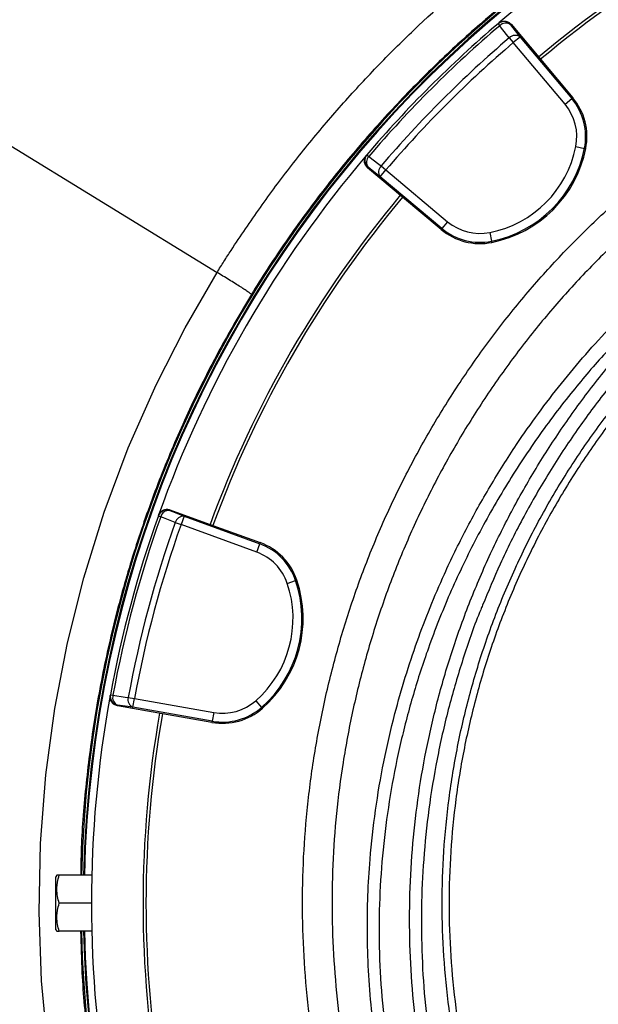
# Model space of a CAD drawing. Header units: millimetres. Extents: x 5255 to 12005, y 4675 to 12925.
# Tile 10 of 38: x 6926 to 7906, y 8504 to 10173. Entities that reach past the tile are written whole.
import ezdxf

# ---------------------------------------------------------------- set-up
doc = ezdxf.new("R2010")
doc.units = ezdxf.units.MM
doc.header["$LTSCALE"] = 5

msp = doc.modelspace()

# ---------------------------------------------------------------- linework, layer by layer
at = {"color": 7, "linetype": 'Continuous', "lineweight": 25}
for p, q in [((7736.7, 10166.7), (7735.8, 10165.9)), ((7735.8, 10165.9), (7738.7, 10162.6)), ((7757.9, 10164.9), (7757, 10164.1)), ((7757.9, 10164.9), (7807.7, 10105.6)), ((7754.8, 10141.9), (7761.7, 10133.8)), ((7773.2, 10143.4), (7761.7, 10133.8)), ((7849.3, 10029.4), (7761.7, 10133.8)), ((7773.2, 10143.4), (7860.8, 10039)), ((7807.7, 10105.6), (7862.5, 10040.3)), ((6761.4, 10049.8), (7259.9, 9744.3)), ((7849.3, 10029.4), (7860.8, 10039)), ((7862.5, 10040.3), (7860.8, 10039)), ((7867.7, 9957.6), (7882.4, 9954.7)), ((7884.5, 9954.3), (7882.4, 9954.7)), ((7513.8, 9943.9), (7513.1, 9943)), ((7513.8, 9943.9), (7517.2, 9941.1)), ((7515.6, 9922.7), (7514.8, 9921.8)), ((7574.2, 9872), (7514.8, 9921.8)), ((7536.3, 9906.5), (7545.9, 9918)), ((7537.8, 9924.9), (7545.9, 9918)), ((7545.9, 9918), (7650.4, 9830.4)), ((7640.7, 9818.9), (7536.3, 9906.5)), ((7639.4, 9817.3), (7574.2, 9872)), ((7650.4, 9830.4), (7640.7, 9818.9)), ((7639.4, 9817.3), (7640.7, 9818.9)), ((7722.1, 9812), (7725, 9797.3)), ((7725.4, 9795.2), (7725, 9797.3)), ((7160.8, 9333), (7160.4, 9331.8)), ((7160.4, 9331.8), (7164.6, 9330.4)), ((7180.1, 9342), (7179.7, 9340.9)), ((7180.1, 9342), (7252.9, 9315.5)), ((7204, 9331.1), (7198.9, 9317)), ((7204, 9331.1), (7332.2, 9284.4)), ((7188.9, 9320.5), (7198.9, 9317)), ((7327, 9270.3), (7198.9, 9317)), ((7252.9, 9315.5), (7332.9, 9286.4)), ((7327, 9270.3), (7332.2, 9284.4)), ((7332.9, 9286.4), (7332.2, 9284.4)), ((7378.8, 9217.4), (7393, 9222.2)), ((7395, 9222.9), (7393, 9222.2)), ((7079.2, 9028.6), (7079, 9027.4)), ((7079.2, 9028.6), (7083.5, 9027.8)), ((7109.5, 9024.1), (7119.9, 9022.2)), ((7117.3, 9007.4), (7119.9, 9022.2)), ((7119.9, 9022.2), (7254.2, 8998.5)), ((7325.5, 9018.5), (7335.4, 9007.2)), ((7091.3, 9011.1), (7091.1, 9009.9)), ((7167.4, 8996.5), (7091.1, 9009.9)), ((7251.6, 8983.8), (7117.3, 9007.4)), ((7251.2, 8981.7), (7167.4, 8996.5)), ((7254.2, 8998.5), (7251.6, 8983.8)), ((7336.8, 9005.6), (7335.4, 9007.2)), ((7251.2, 8981.7), (7251.6, 8983.8)), ((6988.5, 8722.7), (6987, 8720.2)), ((6987, 8630.2), (6987, 8720.2)), ((7047.6, 8722.7), (6992.7, 8722.7)), ((7047, 8675.2), (6992.7, 8675.2)), ((6987, 8630.2), (6988.5, 8627.7)), ((7047.6, 8627.7), (6992.7, 8627.7))]:
    msp.add_line(p, q, dxfattribs=at)
at = {"color": 7, "linetype": 'Continuous', "lineweight": 25, "flags": 128}
for points in [[(7757, 10164.1), (7764.9, 10154), (7773.2, 10143.4)], [(7754.8, 10141.9), (7741.8, 10158.6), (7738.7, 10162.6)], [(7517.2, 9941.1), (7533.9, 9928), (7537.8, 9924.9)], [(7536.3, 9906.5), (7525.7, 9914.8), (7515.6, 9922.7)], [(7188.9, 9320.5), (7169.2, 9328.5), (7164.6, 9330.4)], [(7179.7, 9340.9), (7191.6, 9336.1), (7204, 9331.1)], [(7083.5, 9027.8), (7104.5, 9024.8), (7109.5, 9024.1)], [(7117.3, 9007.4), (7104.1, 9009.3), (7091.3, 9011.1)]]:
    msp.add_lwpolyline(points, dxfattribs=at)
at = {"color": 8, "linetype": 'Continuous', "lineweight": 25, "flags": 128}
msp.add_lwpolyline([(6973.1, 8431), (6962.7, 8543.8), (6958.5, 8660.1), (6961, 8776.7), (6970.1, 8892.8), (6985.2, 9005.1), (7006.6, 9116.6), (7034, 9226.5), (7068.5, 9337.9), (7109.4, 9447.3), (7156.5, 9554), (7205.6, 9650.4), (7259.9, 9744.3), (7259.9, 9744.3), (7259.9, 9744.3)], dxfattribs=at)
at = {"color": 7, "linetype": 'Continuous', "lineweight": 25}
for centre, radius, start, end in [((9004.5, 8675.2), 1975, 94.6098, 178.6219), ((9004.5, 8675.2), 1971.4, 95.5632, 178.6193), ((9004.5, 8675.2), 1970, 95.6122, 178.6184), ((9004.5, 8675.2), 1957.5, 109.6366, 130.3421), ((9004.5, 8675.2), 1870, 110.0802, 129.9198), ((9004.5, 8675.2), 1865, 110.0805, 129.9195), ((9004.5, 8675.2), 1957.5, 130.4003, 139.5997), ((7745.5, 10154.5), 15, 39.983, 130.3826), ((7748.7, 10153.1), 13.8, 53.0896, 136.6162), ((9004.5, 8675.2), 1953.1, 130.4003, 139.5997), ((7764.9, 10132.4), 13.8, 53.0943, 136.6335), ((9004.5, 8675.2), 1926.9, 130.4331, 139.5669), ((9004.5, 8675.2), 1916.3, 130.4331, 139.5669), ((7783.8, 9974.4), 85.5, 348.7156, 40), ((7783.8, 9974.4), 100.5, 348.7156, 40), ((7783.8, 9974.4), 102.6, 348.7156, 40), ((7685.8, 9994), 185.5, 281.2844, 348.7156), ((7685.8, 9994), 200.5, 281.2844, 348.7156), ((7685.8, 9994), 202.6, 281.2844, 348.7156), ((9004.5, 8675.2), 1957.5, 139.6345, 160.3655), ((7525.2, 9934.2), 15, 139.6174, 230.017), ((7526.7, 9931), 13.8, 133.3838, 216.9104), ((7547.3, 9914.8), 13.8, 133.3665, 216.9057), ((9004.5, 8675.2), 1870, 140.0802, 159.9198), ((9004.5, 8675.2), 1865, 140.0805, 159.9195), ((7705.3, 9895.9), 85.5, 230, 281.2844), ((7705.3, 9895.9), 102.6, 230, 281.2844), ((7705.3, 9895.9), 100.5, 230, 281.2844), ((9004.5, 8675.2), 1957.5, 160.4003, 169.5997), ((9004.5, 8675.2), 1953.1, 160.4003, 169.5997), ((7174.6, 9326.8), 15, 69.983, 160.3826), ((7178, 9327.2), 13.8, 83.0896, 166.6162), ((7202.4, 9317.3), 13.8, 83.0943, 166.6335), ((9004.5, 8675.2), 1926.9, 160.4331, 169.5669), ((9004.5, 8675.2), 1916.3, 160.4331, 169.5669), ((7297.8, 9190), 100.5, 18.7156, 70), ((7297.8, 9190), 102.6, 18.7156, 70), ((7297.8, 9190), 85.5, 18.7156, 70), ((7203.1, 9157.9), 185.5, 311.2844, 18.7156), ((7203.1, 9157.9), 200.5, 311.2844, 18.7156), ((7203.1, 9157.9), 202.6, 311.2844, 18.7156), ((7093.9, 9025.9), 15, 169.6174, 260.017), ((9004.5, 8675.2), 1957.5, 169.6345, 190.3655), ((7096.8, 9023.8), 13.8, 163.3838, 246.9104), ((7122.7, 9020.2), 13.8, 163.3665, 246.9057), ((7269.1, 9082.8), 85.5, 260, 311.2844), ((9004.5, 8675.2), 1870, 170.0802, 189.9198), ((9004.5, 8675.2), 1865, 170.0805, 189.9195), ((7269.1, 9082.8), 102.6, 260, 311.2844), ((7269.1, 9082.8), 100.5, 260, 311.2844), ((9004.5, 8675.2), 1975, 181.3781, 261.263), ((9004.5, 8675.2), 1971.4, 181.3807, 261.2469), ((9004.5, 8675.2), 1970, 181.3816, 261.2407)]:
    msp.add_arc(centre, radius, start, end, dxfattribs=at)
for points, knots in [([(7259.9, 9744.3), (7261.8, 9747.4), (7263.8, 9750.6), (7267.7, 9756.8), (7273.6, 9766.2), (7279.6, 9775.5), (7291.6, 9794), (7299.8, 9806.2), (7324.6, 9842.8), (7341.6, 9866.7), (7376.7, 9914), (7394.8, 9937.2), (7431.9, 9983), (7451, 10005.5), (7490.1, 10049.7), (7510.1, 10071.4), (7540.8, 10103.3), (7551.1, 10113.9), (7572, 10134.7), (7582.5, 10144.9), (7635.6, 10195.7), (7679.6, 10234.2), (7747.7, 10289.2), (7770.8, 10307), (7817.7, 10341.7), (7841.4, 10358.5), (7889.8, 10391.2), (7914.3, 10407), (7964.1, 10437.7), (7989.3, 10452.6), (8027.8, 10474.1), (8040.7, 10481.1), (8066.6, 10494.9), (8079.7, 10501.6), (8119, 10521.4), (8145.4, 10534), (8198.9, 10558), (8225.9, 10569.4), (8266.8, 10585.7), (8280.5, 10591), (8301.2, 10598.7), (8308.1, 10601.2), (8318.5, 10604.9), (8323.7, 10606.8), (8329, 10608.6), (8332.4, 10609.8), (8334.2, 10610.4), (8335.9, 10611)], [0, 0, 0, 0, 0.007813, 0.007813, 0.015625, 0.03125, 0.03125, 0.0625, 0.0625, 0.125, 0.125, 0.1875, 0.1875, 0.25, 0.25, 0.3125, 0.3125, 0.34375, 0.34375, 0.375, 0.375, 0.5, 0.5, 0.5625, 0.5625, 0.625, 0.625, 0.6875, 0.6875, 0.75, 0.75, 0.78125, 0.78125, 0.8125, 0.8125, 0.875, 0.875, 0.9375, 0.9375, 0.96875, 0.96875, 0.984375, 0.984375, 0.992188, 0.996094, 0.996094, 1, 1, 1, 1]), ([(8584.7, 10608.1), (8551.9, 10600.9), (8519.5, 10593), (8479.4, 10582.1), (8471.4, 10579.8), (8455.5, 10575.3), (8447.5, 10573), (8423.7, 10565.8), (8407.9, 10560.9), (8384.2, 10553.1), (8376.4, 10550.5), (8360.7, 10545.2), (8352.8, 10542.4), (8329.4, 10534.1), (8313.9, 10528.4), (8267.5, 10510.6), (8236.9, 10497.9), (8176.4, 10471.1), (8146.4, 10456.9), (8101.9, 10434.5), (8087.1, 10426.8), (8065.1, 10415), (8057.8, 10411), (8043.2, 10402.9), (8035.9, 10398.8), (7999.8, 10378.2), (7971.3, 10361.1), (7915.5, 10325.4), (7888, 10306.9), (7807.1, 10249.5), (7755.1, 10208.5), (7680.1, 10143), (7655.6, 10120.5), (7619.5, 10085.7), (7607.7, 10074), (7584.1, 10050.1), (7572.5, 10038), (7538.2, 10001.3), (7515.9, 9976.3), (7472.6, 9925.1), (7451.7, 9899), (7411.1, 9845.8), (7391.6, 9818.8), (7353.8, 9763.6), (7335.6, 9735.6), (7318.1, 9707)], [0, 0, 0, 0, 0.0625, 0.0625, 0.078125, 0.078125, 0.09375, 0.09375, 0.125, 0.125, 0.140625, 0.140625, 0.15625, 0.15625, 0.1875, 0.1875, 0.25, 0.25, 0.3125, 0.3125, 0.34375, 0.34375, 0.359375, 0.359375, 0.375, 0.375, 0.4375, 0.4375, 0.5, 0.5, 0.625, 0.625, 0.6875, 0.6875, 0.71875, 0.71875, 0.75, 0.75, 0.8125, 0.8125, 0.875, 0.875, 0.9375, 0.9375, 1, 1, 1, 1]), ([(7736.7, 10166.7), (7737.5, 10167.3), (7738.3, 10167.9), (7740, 10168.8), (7740.9, 10169.2), (7742.8, 10169.8), (7743.8, 10170), (7745.7, 10170.3), (7746.7, 10170.3), (7748.7, 10170.1), (7749.6, 10169.9), (7751.6, 10169.4), (7752.5, 10169), (7754.2, 10168.1), (7755, 10167.6), (7756.6, 10166.3), (7757.3, 10165.7), (7757.9, 10164.9)], [0, 0, 0, 0, 0.125, 0.125, 0.25, 0.25, 0.375, 0.375, 0.5, 0.5, 0.625, 0.625, 0.75, 0.75, 0.875, 0.875, 1, 1, 1, 1]), ([(7764.3, 8109.5), (7757.7, 8123.8), (7738.6, 8164.9), (7712.8, 8235.5), (7686.7, 8321), (7666.5, 8408.2), (7652, 8496.5), (7643.2, 8585.2), (7640.3, 8674.2), (7643.1, 8763.5), (7651.9, 8852.6), (7666.4, 8940.9), (7686.6, 9027.8), (7712.4, 9113), (7743.8, 9196.6), (7780.6, 9278.2), (7822.8, 9357.2), (7869.8, 9433), (7921.6, 9505.5), (7978.1, 9574.5), (8039.1, 9639.9), (8104.4, 9701.3), (8173.3, 9758.1), (8245.6, 9810.1), (8321.2, 9857.3), (8399.9, 9899.6), (8481.5, 9936.5), (8551.8, 9963.8), (8595.3, 9976.6), (8610.3, 9981)], [0, 0, 0, 0, 0.020258, 0.058481, 0.096847, 0.135471, 0.173942, 0.212193, 0.250406, 0.288729, 0.327327, 0.365856, 0.404126, 0.442331, 0.480628, 0.519177, 0.55775, 0.596056, 0.634265, 0.672531, 0.711034, 0.749635, 0.787969, 0.826172, 0.864417, 0.902855, 0.941478, 0.97984, 1, 1, 1, 1]), ([(8604.5, 9967.5), (8592.7, 9964), (8552.5, 9952.2), (8486, 9926.1), (8405.3, 9889.7), (8327.2, 9847.6), (8252, 9800.6), (8180.1, 9748.8), (8111.8, 9692.5), (8047.3, 9631.8), (7986.9, 9567.1), (7931, 9498.6), (7879.5, 9426.5), (7832.7, 9351.2), (7791, 9272.9), (7754.5, 9192.1), (7723.4, 9109.3), (7697.9, 9024.9), (7677.8, 8938.7), (7663.4, 8851.3), (7654.8, 8763), (7651.9, 8674.3), (7654.9, 8585.8), (7663.5, 8497.8), (7677.9, 8410.5), (7697.8, 8324.2), (7723.7, 8239.5), (7749.3, 8169.4), (7768.2, 8128.5), (7774.8, 8114.4)], [0, 0, 0, 0, 0.016163, 0.054649, 0.093253, 0.131798, 0.170451, 0.208997, 0.247482, 0.286073, 0.324602, 0.363034, 0.401531, 0.440226, 0.478806, 0.517436, 0.555871, 0.594231, 0.632678, 0.671308, 0.709894, 0.748602, 0.787114, 0.82553, 0.864013, 0.902615, 0.941123, 0.979703, 1, 1, 1, 1]), ([(7514.8, 9921.8), (7514.1, 9922.4), (7513.4, 9923.1), (7512.2, 9924.7), (7511.6, 9925.5), (7510.7, 9927.2), (7510.3, 9928.2), (7509.8, 9930), (7509.6, 9931), (7509.4, 9933), (7509.5, 9934), (7509.7, 9935.9), (7509.9, 9936.9), (7510.5, 9938.8), (7510.9, 9939.7), (7511.8, 9941.4), (7512.4, 9942.2), (7513.1, 9943)], [0, 0, 0, 0, 0.125, 0.125, 0.25, 0.25, 0.375, 0.375, 0.5, 0.5, 0.625, 0.625, 0.75, 0.75, 0.875, 0.875, 1, 1, 1, 1]), ([(7318.1, 9707), (7318.1, 9707.2), (7317.7, 9707.6), (7316, 9708.9), (7314.8, 9709.8), (7311.6, 9712), (7309.6, 9713.3), (7305, 9716.4), (7302.4, 9718.1), (7296.7, 9721.7), (7293.6, 9723.7), (7287.1, 9727.7), (7283.7, 9729.8), (7276.8, 9734.1), (7273.3, 9736.2), (7266.5, 9740.4), (7263.1, 9742.4), (7259.9, 9744.3)], [0, 0, 0, 0, 0.125, 0.125, 0.25, 0.25, 0.375, 0.375, 0.5, 0.5, 0.625, 0.625, 0.75, 0.75, 0.875, 0.875, 1, 1, 1, 1]), ([(7160.8, 9333), (7161.2, 9333.9), (7161.6, 9334.8), (7162.6, 9336.5), (7163.2, 9337.3), (7164.5, 9338.7), (7165.3, 9339.4), (7166.8, 9340.6), (7167.7, 9341.1), (7169.5, 9341.9), (7170.4, 9342.2), (7172.3, 9342.7), (7173.3, 9342.9), (7175.3, 9343), (7176.3, 9342.9), (7178.2, 9342.6), (7179.2, 9342.4), (7180.1, 9342)], [0, 0, 0, 0, 0.125, 0.125, 0.25, 0.25, 0.375, 0.375, 0.5, 0.5, 0.625, 0.625, 0.75, 0.75, 0.875, 0.875, 1, 1, 1, 1]), ([(7709.7, 9180.4), (7708.6, 9177.8), (7696.5, 9149.6), (7677.6, 9094.1), (7653.2, 9013.2), (7633.9, 8930.1), (7619.3, 8845.4), (7610, 8761.1), (7605.6, 8677.6), (7606, 8595.1), (7611.1, 8511.9), (7621, 8428.4), (7636, 8344.7), (7655.5, 8262.7), (7680, 8182.6), (7700.3, 8124.3), (7714, 8093), (7716.5, 8087.2)], [0, 0, 0, 0, 0.007336, 0.081922, 0.156449, 0.233184, 0.309982, 0.386716, 0.460409, 0.534157, 0.607851, 0.683631, 0.759472, 0.835252, 0.909166, 0.983137, 1, 1, 1, 1]), ([(7091.1, 9009.9), (7090.1, 9010.1), (7089.2, 9010.4), (7087.4, 9011.1), (7086.5, 9011.5), (7084.8, 9012.6), (7084, 9013.2), (7082.6, 9014.6), (7082, 9015.3), (7080.9, 9016.9), (7080.4, 9017.8), (7079.6, 9019.6), (7079.3, 9020.6), (7078.9, 9022.5), (7078.7, 9023.5), (7078.7, 9025.4), (7078.8, 9026.4), (7079, 9027.4)], [0, 0, 0, 0, 0.125, 0.125, 0.25, 0.25, 0.375, 0.375, 0.5, 0.5, 0.625, 0.625, 0.75, 0.75, 0.875, 0.875, 1, 1, 1, 1]), ([(6992.7, 8675.2), (6991.4, 8679.1), (6990.4, 8683), (6988.9, 8690.9), (6988.5, 8694.9), (6988.5, 8700.9), (6988.6, 8702.9), (6989, 8707), (6989.2, 8709), (6990.4, 8714.9), (6991.4, 8718.8), (6992.7, 8722.7)], [0, 0, 0, 0, 0.25, 0.25, 0.5, 0.5, 0.625, 0.625, 0.75, 0.75, 1, 1, 1, 1]), ([(6992.7, 8722.7), (6992.1, 8722.7), (6990.4, 8722.7), (6988.6, 8722.7), (6988.7, 8722.7), (6988.8, 8722.7)], [0, 0, 0, 0, 0.2357582, 0.7373805, 1, 1, 1, 1]), ([(6992.7, 8627.7), (6991.4, 8631.6), (6990.4, 8635.5), (6988.9, 8643.4), (6988.5, 8647.4), (6988.5, 8653.4), (6988.6, 8655.4), (6989, 8659.5), (6989.2, 8661.5), (6990.4, 8667.4), (6991.4, 8671.3), (6992.7, 8675.2)], [0, 0, 0, 0, 0.25, 0.25, 0.5, 0.5, 0.625, 0.625, 0.75, 0.75, 1, 1, 1, 1]), ([(6988.8, 8627.7), (6988.7, 8627.7), (6988.5, 8627.7), (6990.3, 8627.7), (6992.1, 8627.7), (6992.7, 8627.7)], [0, 0, 0, 0, 0.249762, 0.76424, 1, 1, 1, 1])]:
    msp.add_open_spline(points, degree=3, knots=knots, dxfattribs=at)
at = {"color": 8, "linetype": 'Continuous', "lineweight": 25}
for points, knots in [([(7550.8, 8010), (7548.9, 8013.8), (7532.1, 8047.9), (7505.8, 8114.9), (7474, 8207), (7449.4, 8297.3), (7430.6, 8385), (7416.8, 8473.8), (7407.9, 8563.3), (7404, 8653), (7405.2, 8742.7), (7411.6, 8832.4), (7423.2, 8921.9), (7439.8, 9010.7), (7461.3, 9098.5), (7487.6, 9184.8), (7518.7, 9269.4), (7554.7, 9352), (7595.3, 9432.6), (7640.5, 9510.9), (7689.9, 9586.6), (7743.4, 9659.4), (7800.8, 9728.8), (7861.9, 9794.7), (7926.7, 9857.1), (7994.9, 9915.8), (8066.3, 9970.8), (8140.5, 10021.6), (8216.9, 10067.8), (8295.5, 10109.4), (8375.9, 10146.5), (8458.4, 10179.2), (8542.6, 10207), (8608.1, 10225.8), (8645.7, 10233.7), (8654.5, 10235.5)], [0, 0, 0, 0, 0.00447, 0.040156, 0.075735, 0.10718, 0.138726, 0.170322, 0.201917, 0.233462, 0.264907, 0.296518, 0.32823, 0.359994, 0.391758, 0.423472, 0.455084, 0.486711, 0.518437, 0.550215, 0.581993, 0.61372, 0.645347, 0.676858, 0.708467, 0.740126, 0.771785, 0.803394, 0.834904, 0.865936, 0.897063, 0.928238, 0.959412, 0.990538, 1, 1, 1, 1]), ([(8654.5, 10184), (8642.5, 10181.4), (8597.3, 10171.6), (8520.5, 10147.9), (8424.8, 10113.1), (8331.8, 10071.9), (8246.1, 10027.1), (8167.5, 9979.5), (8095.7, 9930.3), (8026.5, 9877.1), (7960.4, 9820.1), (7897.6, 9759.7), (7838.4, 9695.8), (7782.8, 9628.6), (7731, 9558.1), (7683.1, 9484.8), (7639.4, 9408.9), (7600, 9330.8), (7565.2, 9250.8), (7535, 9168.8), (7509.5, 9085.2), (7488.7, 9000.2), (7472.6, 8914.2), (7461.4, 8827.5), (7455.2, 8740.6), (7454, 8653.7), (7457.8, 8566.8), (7466.4, 8480.2), (7479.8, 8394.1), (7498, 8309.1), (7522, 8221.2), (7552.9, 8131.7), (7578.3, 8066.9), (7594.4, 8034.3), (7596, 8031)], [0, 0, 0, 0, 0.013492, 0.050553, 0.087654, 0.124716, 0.161658, 0.193306, 0.225053, 0.25685, 0.288647, 0.320395, 0.352043, 0.383807, 0.415672, 0.447588, 0.479504, 0.511368, 0.543132, 0.574876, 0.606721, 0.638618, 0.670514, 0.702358, 0.734102, 0.765675, 0.797349, 0.829073, 0.860798, 0.892473, 0.924047, 0.960353, 0.995996, 1, 1, 1, 1]), ([(7639.9, 8051.5), (7638.1, 8055.3), (7627.5, 8078.3), (7610.4, 8121.6), (7588.8, 8181.3), (7569.9, 8242.2), (7553.7, 8303.8), (7540, 8366.7), (7529.1, 8430.6), (7521, 8495.6), (7516, 8561), (7514, 8625.4), (7515, 8688.3), (7519.1, 8757.1), (7527.5, 8832.9), (7541.6, 8915.3), (7559, 8990.4), (7578.3, 9058.3), (7598.2, 9118.3), (7620.4, 9176.7), (7647.5, 9240.1), (7681, 9308.8), (7721.8, 9382.1), (7763.1, 9447.6), (7803.7, 9505.5), (7842.8, 9556.5), (7884, 9605.7), (7927.4, 9653.3), (7972.9, 9699.2), (8020.9, 9743.6), (8071.2, 9786.2), (8124, 9827.1), (8178.8, 9865.7), (8234.1, 9901.2), (8289.7, 9933.4), (8351.9, 9966), (8422.6, 9998.8), (8502.1, 10030.2), (8577.1, 10054.9), (8644.7, 10073.6), (8685.3, 10082.4), (8704.5, 10086.6)], [0, 0, 0, 0, 0.004768, 0.029092, 0.053449, 0.077805, 0.102337, 0.126868, 0.151962, 0.177056, 0.202352, 0.227648, 0.251308, 0.274968, 0.307083, 0.339224, 0.37134, 0.395873, 0.420406, 0.444009, 0.467612, 0.499602, 0.531615, 0.563604, 0.588013, 0.612423, 0.636748, 0.661073, 0.685574, 0.710075, 0.735145, 0.760216, 0.78549, 0.810763, 0.83426, 0.857758, 0.889688, 0.921647, 0.953577, 0.978017, 1, 1, 1, 1]), ([(8704.5, 10061), (8680.6, 10055.7), (8629.1, 10044.2), (8551.6, 10020.8), (8472, 9992.3), (8394.3, 9959.1), (8318.8, 9921.8), (8245, 9879.8), (8173.2, 9833.1), (8103.4, 9781.6), (8036.8, 9726.2), (7973.5, 9667.2), (7914, 9604.9), (7855.3, 9536), (7798.5, 9459.9), (7744.3, 9376.3), (7695.7, 9289.5), (7653.1, 9199.9), (7618.7, 9113), (7591.6, 9029.3), (7570.6, 8949.4), (7554.2, 8868.4), (7542.5, 8786.7), (7535.5, 8704.5), (7533.5, 8621.5), (7536.7, 8537.6), (7545.1, 8453.1), (7558.6, 8369.1), (7577, 8285.9), (7600.4, 8204.1), (7626.4, 8128.2), (7647.1, 8080.7), (7656.5, 8059.2)], [0, 0, 0, 0, 0.027851, 0.059905, 0.092018, 0.124134, 0.156195, 0.188143, 0.221215, 0.254397, 0.28764, 0.320887, 0.35408, 0.387158, 0.425625, 0.464216, 0.502849, 0.541441, 0.579909, 0.612067, 0.644329, 0.676639, 0.708945, 0.741196, 0.773346, 0.806462, 0.839687, 0.872972, 0.90626, 0.939495, 0.972617, 1, 1, 1, 1]), ([(7700.2, 8079.6), (7697.5, 8085.6), (7683.2, 8118.2), (7661.8, 8178.9), (7636.7, 8260.8), (7617, 8343.2), (7602.1, 8425.6), (7591.8, 8509.4), (7586.2, 8594.4), (7585.6, 8680.4), (7589.9, 8765.9), (7599.2, 8850.5), (7613.3, 8934), (7632.4, 9017.4), (7656.6, 9100.4), (7686, 9182.8), (7719.8, 9262.3), (7757.7, 9338.9), (7799.5, 9412.3), (7845.8, 9484.1), (7896.8, 9554), (7952.5, 9621.5), (8011.3, 9685), (8073.2, 9744.3), (8138.1, 9798.9), (8207.5, 9850), (8281.3, 9897.2), (8359.1, 9940), (8435.1, 9975.5), (8508.3, 10004.5), (8578.2, 10027.8), (8643.6, 10046.3), (8686.1, 10055.2), (8704.5, 10059)], [0, 0, 0, 0, 0.007854, 0.042348, 0.076814, 0.110199, 0.143609, 0.176994, 0.211324, 0.245682, 0.280011, 0.31378, 0.347575, 0.381343, 0.416112, 0.450909, 0.485677, 0.519126, 0.552601, 0.586049, 0.620486, 0.654951, 0.689387, 0.722583, 0.755812, 0.789006, 0.823534, 0.858101, 0.892629, 0.921152, 0.949697, 0.97822, 1, 1, 1, 1]), ([(8651.7, 10022.4), (8630.5, 10016.8), (8585.3, 10005), (8517.3, 9982.1), (8444.9, 9953.6), (8371.5, 9919.3), (8297.6, 9879), (8225.6, 9833.6), (8156, 9782.9), (8089.2, 9727.1), (8027.1, 9667.8), (7969.4, 9605.5), (7915.9, 9540.9), (7865.8, 9472.8), (7819.2, 9401.5), (7776.7, 9326.9), (7739.7, 9253.3), (7719.3, 9203.6), (7709.7, 9180.4)], [0, 0, 0, 0, 0.049282, 0.105507, 0.161686, 0.225229, 0.288837, 0.352379, 0.418483, 0.484664, 0.550774, 0.614939, 0.679155, 0.743321, 0.809391, 0.875515, 0.941586, 1, 1, 1, 1]), ([(7318.1, 9707), (7300.5, 9677.2), (7265.2, 9617.6), (7217.4, 9523), (7173.8, 9424.4), (7135.2, 9321.9), (7101.9, 9216.4), (7074.4, 9108.1), (7052.9, 8997.4), (7038.1, 8886.7), (7030, 8795), (7029.2, 8740.6), (7028.9, 8722.7)], [0, 0, 0, 0, 0.100063, 0.200431, 0.305923, 0.4115, 0.516996, 0.625557, 0.734207, 0.842767, 0.948194, 1, 1, 1, 1]), ([(7028.8, 8627.7), (7029.4, 8604.3), (7030.7, 8543.4), (7040, 8445.3), (7056.1, 8333.8), (7078.5, 8224.4), (7106.8, 8117.4), (7140.6, 8013.1), (7180.5, 7909.9), (7226.6, 7808.1), (7278.9, 7708.1), (7336.3, 7612.3), (7398.2, 7520.9), (7464.4, 7434), (7535.9, 7350.1), (7612.8, 7269.6), (7694.8, 7192.8), (7780.4, 7121.4), (7869.1, 7055.5), (7960.6, 6995), (8056.2, 6939.2), (8155.8, 6888.4), (8259, 6842.9), (8363.7, 6803.7), (8469.4, 6770.8), (8575.7, 6744.5), (8654.2, 6728.1), (8697.5, 6722.5), (8704.5, 6721.5)], [0, 0, 0, 0, 0.025444, 0.066294, 0.107178, 0.148028, 0.18777, 0.227542, 0.267283, 0.308182, 0.349114, 0.390012, 0.429602, 0.469223, 0.508813, 0.549545, 0.590309, 0.63104, 0.67079, 0.71057, 0.750319, 0.791226, 0.832166, 0.87307, 0.912786, 0.952533, 0.992249, 1, 1, 1, 1])]:
    msp.add_open_spline(points, degree=3, knots=knots, dxfattribs=at)

doc.saveas('drawing.dxf')
